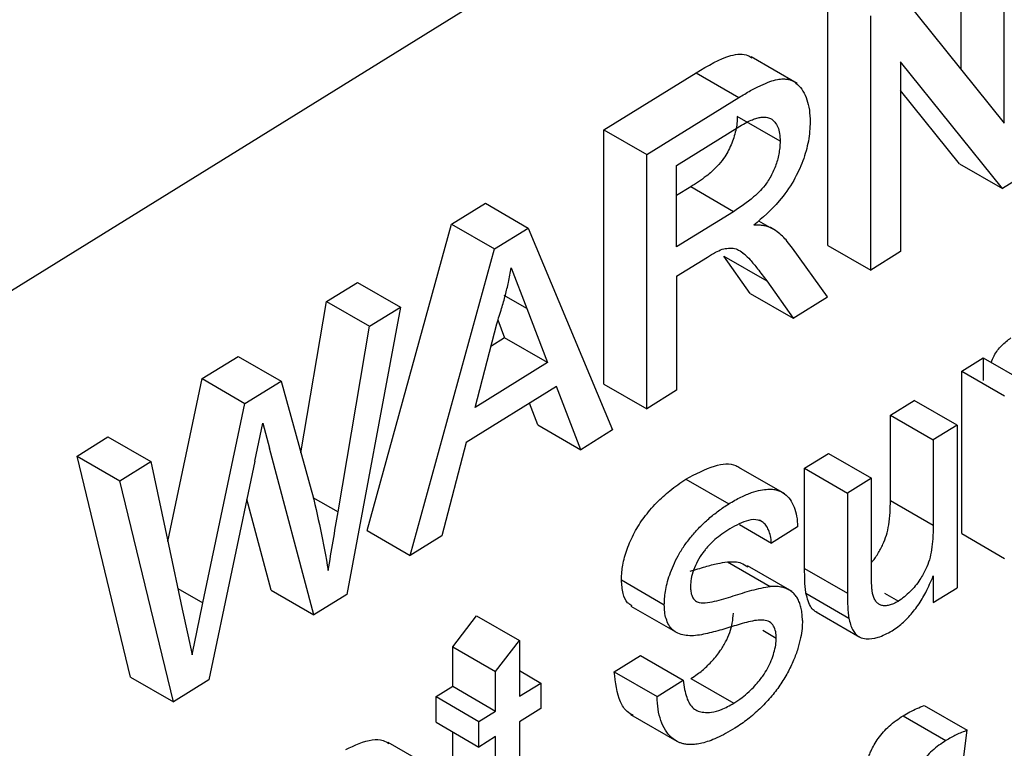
# Model space of a CAD drawing. Header units: millimetres. Extents: x 156812 to 157936, y 112087 to 113571.
# Tile 190 of 204: x 157877 to 157890, y 113320 to 113330. Entities that reach past the tile are written whole.
import ezdxf

# ---------------------------------------------------------------- set-up
doc = ezdxf.new("R2010")
doc.units = ezdxf.units.MM

msp = doc.modelspace()

# ---------------------------------------------------------------- linework, layer by layer
at = {"color": 7, "linetype": 'Continuous', "lineweight": 25}
for p, q in [((157861.048, 113316.407), (157897.876, 113339.205)), ((157889.03, 113328.879), (157889.03, 113331.005)), ((157889.596, 113328.174), (157889.596, 113330.678)), ((157887.269, 113326.559), (157887.269, 113329.914)), ((157888.253, 113329.846), (157889.596, 113328.174)), ((157887.835, 113326.232), (157887.835, 113329.588)), ((157886.863, 113328.695), (157886.255, 113329.046)), ((157889.574, 113327.309), (157888.23, 113328.981)), ((157888.23, 113328.981), (157888.23, 113326.477)), ((157884.312, 113328.084), (157885.529, 113328.837)), ((157885.529, 113328.837), (157886.095, 113328.511)), ((157889.008, 113327.636), (157888.23, 113328.603)), ((157884.878, 113327.757), (157886.095, 113328.511)), ((157886.64, 113327.933), (157886.074, 113328.26)), ((157884.312, 113324.729), (157884.312, 113328.084)), ((157884.312, 113328.084), (157884.878, 113327.757)), ((157885.273, 113327.615), (157886.109, 113328.132)), ((157884.878, 113324.402), (157884.878, 113327.757)), ((157885.273, 113326.539), (157885.273, 113327.615)), ((157889.008, 113327.636), (157889.574, 113327.309)), ((157889.992, 113327.568), (157889.574, 113327.309)), ((157885.459, 113327.331), (157885.273, 113327.217)), ((157886.025, 113327.004), (157885.459, 113327.331)), ((157882.301, 113326.839), (157882.747, 113327.115)), ((157882.747, 113327.115), (157883.313, 113326.788)), ((157886.025, 113327.004), (157885.273, 113326.539)), ((157886.354, 113326.885), (157886.509, 113326.795)), ((157881.187, 113322.794), (157882.301, 113326.839)), ((157882.301, 113326.839), (157882.867, 113326.512)), ((157882.867, 113326.512), (157883.313, 113326.788)), ((157883.313, 113326.788), (157884.426, 113324.122)), ((157886.557, 113326.768), (157886.512, 113326.794)), ((157881.753, 113322.467), (157882.867, 113326.512)), ((157887.265, 113325.879), (157886.805, 113326.521)), ((157887.269, 113326.559), (157887.835, 113326.232)), ((157885.273, 113326.152), (157885.679, 113326.403)), ((157886.246, 113325.926), (157885.896, 113326.418)), ((157885.896, 113326.418), (157886.462, 113326.091)), ((157886.184, 113326.433), (157886.149, 113326.454)), ((157888.23, 113326.477), (157887.835, 113326.232)), ((157883.09, 113326.263), (157883.296, 113325.724)), ((157885.273, 113326.152), (157885.273, 113324.647)), ((157880.65, 113325.817), (157881.059, 113326.07)), ((157881.059, 113326.07), (157881.625, 113325.743)), ((157886.462, 113326.091), (157886.812, 113325.599)), ((157883.296, 113325.724), (157882.995, 113325.898)), ((157886.246, 113325.926), (157886.812, 113325.599)), ((157886.812, 113325.599), (157887.265, 113325.879)), ((157880.313, 113323.821), (157880.65, 113325.817)), ((157880.65, 113325.817), (157881.216, 113325.491)), ((157881.625, 113325.743), (157880.918, 113321.95)), ((157881.216, 113325.491), (157881.625, 113325.743)), ((157883.296, 113325.724), (157883.568, 113325.011)), ((157882.911, 113325.575), (157883.002, 113325.337)), ((157880.802, 113323.04), (157881.216, 113325.491)), ((157882.611, 113324.418), (157882.898, 113325.525)), ((157883.002, 113325.337), (157882.82, 113325.225)), ((157883.568, 113325.011), (157883.002, 113325.337)), ((157879.007, 113324.8), (157879.483, 113325.094)), ((157879.483, 113325.094), (157880.049, 113324.768)), ((157889.037, 113324.9), (157889.32, 113325.075)), ((157889.32, 113325.075), (157889.32, 113324.776)), ((157889.32, 113325.075), (157889.886, 113324.748)), ((157883.568, 113325.011), (157882.611, 113324.418)), ((157878.555, 113322.652), (157879.007, 113324.8)), ((157879.007, 113324.8), (157879.573, 113324.473)), ((157889.037, 113322.754), (157889.037, 113324.9)), ((157889.037, 113324.9), (157889.603, 113324.573)), ((157879.573, 113324.473), (157880.049, 113324.768)), ((157880.049, 113324.768), (157880.449, 113323.334)), ((157883.687, 113324.697), (157882.492, 113323.957)), ((157884.006, 113323.862), (157883.687, 113324.697)), ((157884.312, 113324.729), (157884.878, 113324.402)), ((157885.273, 113324.647), (157884.878, 113324.402)), ((157879.019, 113321.84), (157879.573, 113324.473)), ((157883.44, 113324.189), (157883.331, 113324.476)), ((157888.096, 113324.317), (157888.41, 113324.512)), ((157888.976, 113324.185), (157888.41, 113324.512)), ((157888.096, 113323.19), (157888.096, 113324.317)), ((157888.096, 113324.317), (157888.662, 113323.99)), ((157879.703, 113323.709), (157879.809, 113324.214)), ((157879.809, 113324.214), (157879.898, 113323.883)), ((157883.44, 113324.189), (157884.006, 113323.862)), ((157888.976, 113324.185), (157888.662, 113323.99)), ((157888.976, 113324.185), (157888.976, 113322.04)), ((157877.356, 113323.778), (157877.764, 113324.031)), ((157877.764, 113324.031), (157878.33, 113323.704)), ((157884.426, 113324.122), (157884.006, 113323.862)), ((157880.483, 113321.681), (157879.898, 113323.883)), ((157882.492, 113323.957), (157882.173, 113322.727)), ((157888.662, 113323.99), (157888.662, 113322.864)), ((157878.062, 113320.859), (157877.356, 113323.778)), ((157877.356, 113323.778), (157877.922, 113323.451)), ((157886.963, 113323.616), (157887.278, 113323.811)), ((157887.278, 113323.811), (157887.844, 113323.484)), ((157877.922, 113323.451), (157878.33, 113323.704)), ((157879.703, 113323.709), (157879.096, 113320.822)), ((157886.701, 113323.279), (157886.095, 113323.629)), ((157886.963, 113322.293), (157886.963, 113323.616)), ((157886.963, 113323.616), (157887.529, 113323.289)), ((157878.628, 113320.533), (157877.922, 113323.451)), ((157885.396, 113323.474), (157885.962, 113323.147)), ((157887.844, 113323.484), (157887.529, 113323.289)), ((157887.844, 113322.317), (157887.844, 113323.484)), ((157880.471, 113323.232), (157880.802, 113323.04)), ((157887.529, 113323.289), (157887.529, 113321.967)), ((157879.917, 113322.008), (157879.598, 113323.209)), ((157888.096, 113323.19), (157888.662, 113322.864)), ((157886.102, 113322.875), (157886.525, 113322.63)), ((157886.404, 113322.909), (157886.368, 113322.93)), ((157886.871, 113322.845), (157886.525, 113322.63)), ((157881.187, 113322.794), (157881.753, 113322.467)), ((157882.173, 113322.727), (157881.753, 113322.467)), ((157889.037, 113322.754), (157889.603, 113322.427)), ((157885.943, 113322.382), (157886.509, 113322.055)), ((157886.797, 113321.991), (157886.209, 113322.331)), ((157886.963, 113322.293), (157887.529, 113321.967)), ((157888.662, 113322.195), (157888.662, 113321.845)), ((157884.544, 113322.143), (157885.11, 113321.816)), ((157878.687, 113322.031), (157879.019, 113321.84)), ((157879.917, 113322.008), (157880.483, 113321.681)), ((157880.918, 113321.95), (157880.483, 113321.681)), ((157886.981, 113321.967), (157887.547, 113321.64)), ((157888.017, 113321.967), (157888.201, 113321.861)), ((157888.662, 113321.845), (157888.976, 113322.04)), ((157884.668, 113321.798), (157885.254, 113321.46)), ((157887.114, 113321.721), (157887.663, 113321.405)), ((157882.316, 113321.261), (157882.631, 113321.67)), ((157882.631, 113321.67), (157883.197, 113321.344)), ((157886.409, 113321.478), (157886.588, 113321.375)), ((157882.882, 113320.935), (157883.197, 113321.344)), ((157883.197, 113321.344), (157883.197, 113320.607)), ((157887.672, 113321.399), (157887.708, 113321.379)), ((157882.316, 113320.739), (157882.316, 113321.261)), ((157882.316, 113321.261), (157882.882, 113320.935)), ((157884.449, 113320.931), (157884.795, 113321.145)), ((157884.795, 113321.145), (157885.361, 113320.818)), ((157882.882, 113320.412), (157882.882, 113320.935)), ((157883.197, 113320.946), (157883.48, 113320.782)), ((157884.449, 113320.931), (157885.015, 113320.604)), ((157878.062, 113320.859), (157878.628, 113320.533)), ((157879.096, 113320.822), (157878.628, 113320.533)), ((157883.197, 113320.607), (157883.48, 113320.782)), ((157883.48, 113320.782), (157883.48, 113320.444)), ((157885.015, 113320.604), (157885.361, 113320.818)), ((157885.462, 113320.842), (157886.028, 113320.516)), ((157882.096, 113320.603), (157882.316, 113320.739)), ((157882.316, 113320.739), (157882.882, 113320.412)), ((157882.096, 113320.264), (157882.096, 113320.603)), ((157882.096, 113320.603), (157882.662, 113320.276)), ((157882.662, 113320.276), (157882.882, 113320.412)), ((157883.48, 113320.444), (157883.197, 113320.268)), ((157888.542, 113320.485), (157889.108, 113320.158)), ((157882.096, 113320.264), (157882.662, 113319.937)), ((157882.662, 113319.937), (157882.662, 113320.276)), ((157883.197, 113320.268), (157883.197, 113319.051)), ((157884.665, 113320.365), (157885.275, 113320.013)), ((157888.263, 113320.35), (157888.829, 113320.023)), ((157882.316, 113319.197), (157882.316, 113320.137)), ((157889.063, 113319.81), (157889.108, 113320.158)), ((157882.068, 113319.649), (157881.465, 113319.997)), ((157882.882, 113320.074), (157882.662, 113319.937)), ((157882.882, 113318.87), (157882.882, 113320.074))]:
    msp.add_line(p, q, dxfattribs=at)
at = {"color": 7, "linetype": 'Continuous', "lineweight": 25, "flags": 128}
for points in [[(157878.33, 113323.704), (157878.563, 113322.612), (157878.746, 113321.755)], [(157878.746, 113321.755), (157878.818, 113321.419), (157878.875, 113321.154)]]:
    msp.add_lwpolyline(points, dxfattribs=at)
at = {"color": 7, "linetype": 'Continuous', "lineweight": 25}
for points, knots in [([(157885.529, 113328.837), (157885.686, 113328.931), (157885.887, 113329.052), (157886.111, 113329.088), (157886.205, 113329.078), (157886.248, 113329.047), (157886.264, 113329.035)], [0, 0, 0, 0, 0.587877, 0.753953, 0.908122, 1, 1, 1, 1]), ([(157886.095, 113328.511), (157886.146, 113328.542), (157886.244, 113328.601), (157886.38, 113328.669), (157886.499, 113328.722), (157886.598, 113328.75), (157886.677, 113328.758), (157886.735, 113328.754), (157886.802, 113328.736), (157886.872, 113328.687), (157886.944, 113328.6), (157886.996, 113328.485), (157887.03, 113328.349), (157887.034, 113328.242), (157887.035, 113328.188)], [0, 0, 0, 0, 0.111666, 0.210948, 0.297469, 0.371853, 0.433529, 0.482536, 0.519126, 0.612501, 0.706722, 0.803055, 0.90079, 1, 1, 1, 1]), ([(157886.074, 113328.26), (157886.073, 113328.23), (157886.071, 113328.172), (157886.054, 113328.077), (157886.029, 113327.981), (157885.994, 113327.886), (157885.949, 113327.792), (157885.889, 113327.695), (157885.794, 113327.58), (157885.646, 113327.453), (157885.527, 113327.376), (157885.459, 113327.331)], [0, 0, 0, 0, 0.082405, 0.164245, 0.246041, 0.327033, 0.407036, 0.48673, 0.593971, 0.76477, 1, 1, 1, 1]), ([(157886.109, 113328.132), (157886.139, 113328.15), (157886.194, 113328.183), (157886.269, 113328.218), (157886.333, 113328.24), (157886.395, 113328.253), (157886.457, 113328.255), (157886.541, 113328.227), (157886.604, 113328.151), (157886.636, 113328.037), (157886.639, 113327.968), (157886.64, 113327.933)], [0, 0, 0, 0, 0.115235, 0.210749, 0.288605, 0.36628, 0.46119, 0.553764, 0.776094, 0.886189, 1, 1, 1, 1]), ([(157887.035, 113328.188), (157887.034, 113328.147), (157887.032, 113328.066), (157887.014, 113327.937), (157886.984, 113327.806), (157886.941, 113327.673), (157886.886, 113327.543), (157886.79, 113327.358), (157886.597, 113327.087), (157886.406, 113326.924), (157886.291, 113326.825)], [0, 0, 0, 0, 0.0857912, 0.1709696, 0.2554452, 0.3390812, 0.4221266, 0.5051619, 0.701903, 1, 1, 1, 1]), ([(157886.64, 113327.933), (157886.638, 113327.905), (157886.636, 113327.85), (157886.623, 113327.766), (157886.604, 113327.684), (157886.579, 113327.604), (157886.546, 113327.526), (157886.506, 113327.451), (157886.429, 113327.328), (157886.262, 113327.163), (157886.113, 113327.064), (157886.025, 113327.004)], [0, 0, 0, 0, 0.0788755, 0.1527145, 0.2225433, 0.2895728, 0.355169, 0.4207876, 0.4878827, 0.695248, 1, 1, 1, 1]), ([(157886.509, 113326.795), (157886.492, 113326.801), (157886.458, 113326.814), (157886.408, 113326.823), (157886.352, 113326.826), (157886.314, 113326.826), (157886.291, 113326.825)], [0, 0, 0, 0, 0.264228, 0.499605, 0.707199, 1, 1, 1, 1]), ([(157886.805, 113326.521), (157886.781, 113326.552), (157886.739, 113326.608), (157886.671, 113326.683), (157886.597, 113326.744), (157886.54, 113326.777), (157886.509, 113326.795)], [0, 0, 0, 0, 0.276535, 0.500032, 0.732884, 1, 1, 1, 1]), ([(157885.679, 113326.403), (157885.715, 113326.426), (157885.78, 113326.466), (157885.845, 113326.495), (157885.873, 113326.508)], [0, 0, 0, 0, 0.5604691, 1, 1, 1, 1]), ([(157885.873, 113326.508), (157885.901, 113326.514), (157885.952, 113326.525), (157886.027, 113326.524), (157886.098, 113326.497), (157886.172, 113326.444), (157886.253, 113326.359), (157886.351, 113326.24), (157886.422, 113326.145), (157886.462, 113326.091)], [0, 0, 0, 0, 0.0976, 0.178661, 0.280963, 0.404349, 0.54562, 0.744071, 1, 1, 1, 1]), ([(157882.898, 113325.525), (157882.92, 113325.592), (157882.961, 113325.719), (157883.013, 113325.901), (157883.055, 113326.08), (157883.078, 113326.199), (157883.09, 113326.263)], [0, 0, 0, 0, 0.2711174, 0.5090759, 0.7367997, 1, 1, 1, 1]), ([(157889.426, 113325.014), (157889.438, 113325.044), (157889.472, 113325.126), (157889.566, 113325.247), (157889.645, 113325.308), (157889.686, 113325.339)], [0, 0, 0, 0, 0.219906, 0.596143, 1, 1, 1, 1]), ([(157885.396, 113323.474), (157885.523, 113323.541), (157885.753, 113323.663), (157886, 113323.69), (157886.089, 113323.633), (157886.106, 113323.623)], [0, 0, 0, 0, 0.499139, 0.903613, 1, 1, 1, 1]), ([(157884.544, 113322.143), (157884.545, 113322.178), (157884.548, 113322.241), (157884.561, 113322.341), (157884.585, 113322.442), (157884.631, 113322.587), (157884.711, 113322.77), (157884.821, 113322.942), (157884.922, 113323.068), (157885.034, 113323.191), (157885.193, 113323.335), (157885.325, 113323.425), (157885.396, 113323.474)], [0, 0, 0, 0, 0.0707697, 0.1271494, 0.1917345, 0.2576189, 0.392516, 0.526919, 0.5981958, 0.6750928, 0.824643, 1, 1, 1, 1]), ([(157880.449, 113323.334), (157880.492, 113323.161), (157880.533, 113322.987), (157880.607, 113322.631), (157880.641, 113322.45), (157880.672, 113322.267)], [0, 0, 0, 0, 0.5, 0.5, 1, 1, 1, 1]), ([(157885.962, 113323.147), (157886.015, 113323.179), (157886.117, 113323.238), (157886.258, 113323.297), (157886.377, 113323.33), (157886.474, 113323.342), (157886.551, 113323.34), (157886.626, 113323.322), (157886.702, 113323.283), (157886.775, 113323.208), (157886.827, 113323.107), (157886.862, 113322.986), (157886.868, 113322.892), (157886.871, 113322.845)], [0, 0, 0, 0, 0.123616, 0.233072, 0.328248, 0.409201, 0.476006, 0.528613, 0.622351, 0.716293, 0.810615, 0.905211, 1, 1, 1, 1]), ([(157885.11, 113321.816), (157885.111, 113321.843), (157885.112, 113321.899), (157885.123, 113321.992), (157885.146, 113322.098), (157885.18, 113322.213), (157885.229, 113322.337), (157885.292, 113322.466), (157885.373, 113322.597), (157885.47, 113322.721), (157885.578, 113322.843), (157885.698, 113322.955), (157885.827, 113323.059), (157885.916, 113323.117), (157885.962, 113323.147)], [0, 0, 0, 0, 0.054537, 0.114243, 0.179333, 0.249607, 0.325041, 0.405618, 0.491431, 0.582833, 0.679023, 0.780871, 0.887815, 1, 1, 1, 1]), ([(157887.844, 113322.373), (157887.844, 113322.373), (157887.877, 113322.402), (157887.93, 113322.488), (157887.999, 113322.608), (157888.047, 113322.739), (157888.091, 113322.939), (157888.094, 113323.085), (157888.096, 113323.19)], [0, 0, 0, 0, 0.001967, 0.153758, 0.306184, 0.44189, 0.600214, 1, 1, 1, 1]), ([(157886.525, 113322.63), (157886.522, 113322.662), (157886.515, 113322.725), (157886.489, 113322.803), (157886.454, 113322.868), (157886.406, 113322.912), (157886.332, 113322.944), (157886.19, 113322.936), (157886.059, 113322.863), (157885.975, 113322.817)], [0, 0, 0, 0, 0.108503, 0.213715, 0.314964, 0.412582, 0.506617, 0.686396, 1, 1, 1, 1]), ([(157888.662, 113322.864), (157888.66, 113322.804), (157888.658, 113322.699), (157888.643, 113322.548), (157888.614, 113322.414), (157888.574, 113322.304), (157888.529, 113322.217), (157888.464, 113322.111), (157888.355, 113321.976), (157888.254, 113321.9), (157888.201, 113321.861)], [0, 0, 0, 0, 0.170827, 0.300597, 0.415817, 0.521415, 0.582047, 0.647742, 0.816579, 1, 1, 1, 1]), ([(157885.975, 113322.817), (157885.94, 113322.794), (157885.874, 113322.752), (157885.784, 113322.681), (157885.713, 113322.614), (157885.661, 113322.556), (157885.606, 113322.486), (157885.548, 113322.394), (157885.494, 113322.275), (157885.461, 113322.159), (157885.457, 113322.09), (157885.456, 113322.057)], [0, 0, 0, 0, 0.149712, 0.276449, 0.379415, 0.457864, 0.512349, 0.643164, 0.768948, 0.886879, 1, 1, 1, 1]), ([(157885.453, 113322.258), (157885.519, 113322.278), (157885.641, 113322.316), (157885.805, 113322.36), (157885.9, 113322.375), (157885.943, 113322.382)], [0, 0, 0, 0, 0.400778, 0.733859, 1, 1, 1, 1]), ([(157885.943, 113322.382), (157886.008, 113322.384), (157886.109, 113322.387), (157886.184, 113322.333), (157886.211, 113322.314)], [0, 0, 0, 0, 0.639162, 1, 1, 1, 1]), ([(157886.981, 113321.967), (157886.977, 113321.993), (157886.97, 113322.044), (157886.965, 113322.121), (157886.964, 113322.204), (157886.963, 113322.26), (157886.963, 113322.293)], [0, 0, 0, 0, 0.252544, 0.50001, 0.70563, 1, 1, 1, 1]), ([(157887.862, 113321.952), (157887.859, 113321.967), (157887.854, 113322.001), (157887.849, 113322.061), (157887.846, 113322.13), (157887.845, 113322.217), (157887.844, 113322.279), (157887.844, 113322.317)], [0, 0, 0, 0, 0.135126, 0.30161, 0.499941, 0.695587, 1, 1, 1, 1]), ([(157888.117, 113321.47), (157888.143, 113321.488), (157888.194, 113321.523), (157888.268, 113321.585), (157888.337, 113321.653), (157888.401, 113321.727), (157888.48, 113321.832), (157888.572, 113321.989), (157888.63, 113322.123), (157888.662, 113322.195)], [0, 0, 0, 0, 0.118151, 0.230671, 0.338875, 0.44424, 0.548362, 0.753601, 1, 1, 1, 1]), ([(157884.685, 113321.801), (157884.664, 113321.813), (157884.609, 113321.845), (157884.558, 113321.965), (157884.549, 113322.081), (157884.544, 113322.143)], [0, 0, 0, 0, 0.220924, 0.589159, 1, 1, 1, 1]), ([(157885.456, 113322.057), (157885.457, 113322.034), (157885.458, 113321.987), (157885.475, 113321.928), (157885.502, 113321.88), (157885.53, 113321.861), (157885.544, 113321.852)], [0, 0, 0, 0, 0.2484121, 0.4977372, 0.7483428, 1, 1, 1, 1]), ([(157885.544, 113321.852), (157885.608, 113321.826), (157885.691, 113321.842), (157885.853, 113321.879), (157885.936, 113321.904), (157886.102, 113321.958), (157886.184, 113321.983), (157886.349, 113322.028), (157886.43, 113322.046), (157886.509, 113322.055)], [0, 0, 0, 0, 0.25, 0.25, 0.5, 0.5, 0.75, 0.75, 1, 1, 1, 1]), ([(157886.934, 113321.609), (157886.933, 113321.637), (157886.931, 113321.691), (157886.92, 113321.765), (157886.902, 113321.831), (157886.876, 113321.889), (157886.844, 113321.938), (157886.805, 113321.979), (157886.759, 113322.011), (157886.707, 113322.035), (157886.647, 113322.051), (157886.581, 113322.058), (157886.533, 113322.056), (157886.509, 113322.055)], [0, 0, 0, 0, 0.091751, 0.18014, 0.266172, 0.350934, 0.435562, 0.5212, 0.608949, 0.699836, 0.794785, 0.894606, 1, 1, 1, 1]), ([(157887.135, 113321.714), (157887.123, 113321.718), (157887.09, 113321.73), (157887.024, 113321.801), (157886.999, 113321.898), (157886.981, 113321.967)], [0, 0, 0, 0, 0.133655, 0.383313, 1, 1, 1, 1]), ([(157887.529, 113321.967), (157887.529, 113321.934), (157887.53, 113321.878), (157887.531, 113321.795), (157887.536, 113321.718), (157887.543, 113321.666), (157887.547, 113321.64)], [0, 0, 0, 0, 0.2899827, 0.4999855, 0.7451942, 1, 1, 1, 1]), ([(157888.201, 113321.861), (157888.179, 113321.849), (157888.138, 113321.827), (157888.079, 113321.807), (157888.026, 113321.799), (157887.98, 113321.804), (157887.94, 113321.822), (157887.907, 113321.853), (157887.88, 113321.896), (157887.868, 113321.933), (157887.862, 113321.952)], [0, 0, 0, 0, 0.1428, 0.274246, 0.39693, 0.514028, 0.629179, 0.746204, 0.868749, 1, 1, 1, 1]), ([(157885.472, 113321.405), (157885.439, 113321.406), (157885.375, 113321.408), (157885.289, 113321.434), (157885.219, 113321.481), (157885.166, 113321.546), (157885.133, 113321.628), (157885.112, 113321.717), (157885.111, 113321.784), (157885.11, 113321.816)], [0, 0, 0, 0, 0.165185, 0.323088, 0.473006, 0.615344, 0.751493, 0.87941, 1, 1, 1, 1]), ([(157885.462, 113320.842), (157885.49, 113320.861), (157885.54, 113320.893), (157885.63, 113320.962), (157885.712, 113321.04), (157885.789, 113321.127), (157885.855, 113321.213), (157885.92, 113321.32), (157885.977, 113321.448), (157886.013, 113321.578), (157886.019, 113321.659), (157886.022, 113321.702)], [0, 0, 0, 0, 0.105922, 0.190449, 0.345629, 0.428826, 0.509896, 0.634362, 0.752731, 0.872257, 1, 1, 1, 1]), ([(157886.327, 113321.609), (157886.258, 113321.6), (157886.185, 113321.58), (157886.041, 113321.538), (157885.968, 113321.515), (157885.824, 113321.473), (157885.752, 113321.452), (157885.609, 113321.42), (157885.539, 113321.407), (157885.472, 113321.405)], [0, 0, 0, 0, 0.25, 0.25, 0.5, 0.5, 0.75, 0.75, 1, 1, 1, 1]), ([(157886.934, 113321.609), (157886.933, 113321.574), (157886.931, 113321.499), (157886.911, 113321.374), (157886.874, 113321.232), (157886.818, 113321.077), (157886.739, 113320.913), (157886.637, 113320.747), (157886.512, 113320.586), (157886.369, 113320.435), (157886.21, 113320.296), (157886.1, 113320.224), (157886.043, 113320.186)], [0, 0, 0, 0, 0.067529, 0.142253, 0.224207, 0.313261, 0.4098, 0.513244, 0.623827, 0.742183, 0.867585, 1, 1, 1, 1]), ([(157886.588, 113321.375), (157886.587, 113321.404), (157886.584, 113321.464), (157886.556, 113321.541), (157886.502, 113321.595), (157886.422, 113321.618), (157886.359, 113321.612), (157886.327, 113321.609)], [0, 0, 0, 0, 0.164434, 0.346618, 0.546474, 0.76412, 1, 1, 1, 1]), ([(157887.547, 113321.64), (157887.553, 113321.612), (157887.566, 113321.557), (157887.594, 113321.489), (157887.631, 113321.427), (157887.691, 113321.381), (157887.792, 113321.358), (157887.936, 113321.376), (157888.054, 113321.437), (157888.117, 113321.47)], [0, 0, 0, 0, 0.106823, 0.204078, 0.293148, 0.413354, 0.548354, 0.76236, 1, 1, 1, 1]), ([(157886.028, 113320.516), (157886.064, 113320.539), (157886.132, 113320.583), (157886.225, 113320.662), (157886.301, 113320.738), (157886.362, 113320.808), (157886.419, 113320.885), (157886.474, 113320.972), (157886.525, 113321.077), (157886.56, 113321.182), (157886.584, 113321.283), (157886.587, 113321.345), (157886.588, 113321.375)], [0, 0, 0, 0, 0.137611, 0.257435, 0.359224, 0.44332, 0.509767, 0.612435, 0.712474, 0.810885, 0.906706, 1, 1, 1, 1]), ([(157884.7, 113320.352), (157884.672, 113320.368), (157884.602, 113320.409), (157884.489, 113320.579), (157884.466, 113320.788), (157884.449, 113320.931)], [0, 0, 0, 0, 0.174878, 0.436239, 1, 1, 1, 1]), ([(157885.361, 113320.818), (157885.366, 113320.777), (157885.375, 113320.697), (157885.403, 113320.593), (157885.441, 113320.506), (157885.493, 113320.445), (157885.557, 113320.409), (157885.636, 113320.391), (157885.738, 113320.393), (157885.872, 113320.428), (157885.973, 113320.485), (157886.028, 113320.516)], [0, 0, 0, 0, 0.110731, 0.215518, 0.315107, 0.40796, 0.494788, 0.582947, 0.696835, 0.835744, 1, 1, 1, 1]), ([(157886.043, 113320.186), (157886.002, 113320.161), (157885.922, 113320.114), (157885.808, 113320.057), (157885.704, 113320.015), (157885.61, 113319.987), (157885.528, 113319.972), (157885.457, 113319.968), (157885.397, 113319.972), (157885.348, 113319.982), (157885.281, 113320.006), (157885.202, 113320.057), (157885.121, 113320.155), (157885.062, 113320.282), (157885.024, 113320.431), (157885.018, 113320.546), (157885.015, 113320.604)], [0, 0, 0, 0, 0.0812256, 0.1565365, 0.2258457, 0.2890453, 0.3462228, 0.3975449, 0.4430842, 0.4824944, 0.51579, 0.6116248, 0.7080463, 0.805067, 0.9023678, 1, 1, 1, 1]), ([(157888.263, 113320.35), (157888.293, 113320.367), (157888.354, 113320.402), (157888.447, 113320.447), (157888.51, 113320.472), (157888.542, 113320.485)], [0, 0, 0, 0, 0.32164, 0.654589, 1, 1, 1, 1]), ([(157887.791, 113319.755), (157887.799, 113319.779), (157887.814, 113319.824), (157887.843, 113319.896), (157887.883, 113319.971), (157887.958, 113320.087), (157888.086, 113320.232), (157888.201, 113320.308), (157888.263, 113320.35)], [0, 0, 0, 0, 0.0967121, 0.1743491, 0.2818458, 0.4000691, 0.6740208, 1, 1, 1, 1]), ([(157889.108, 113320.158), (157889.06, 113320.139), (157888.968, 113320.102), (157888.875, 113320.049), (157888.829, 113320.023)], [0, 0, 0, 0, 0.5133841, 1, 1, 1, 1]), ([(157880.904, 113319.903), (157881.024, 113319.96), (157881.199, 113320.044), (157881.385, 113320.036), (157881.449, 113319.999), (157881.474, 113319.984)], [0, 0, 0, 0, 0.568814, 0.831356, 1, 1, 1, 1]), ([(157888.829, 113320.023), (157888.767, 113319.982), (157888.679, 113319.923), (157888.57, 113319.812), (157888.491, 113319.713), (157888.412, 113319.583), (157888.376, 113319.481), (157888.357, 113319.428)], [0, 0, 0, 0, 0.326216, 0.462688, 0.601382, 0.794466, 1, 1, 1, 1])]:
    msp.add_open_spline(points, degree=3, knots=knots, dxfattribs=at)
for points in [[(157880.672, 113322.267), (157880.715, 113322.525), (157880.759, 113322.783), (157880.802, 113323.04)], [(157878.875, 113321.154), (157878.924, 113321.383), (157878.97, 113321.611), (157879.019, 113321.84)]]:
    msp.add_open_spline(points, degree=3, dxfattribs=at)

doc.saveas('drawing.dxf')
